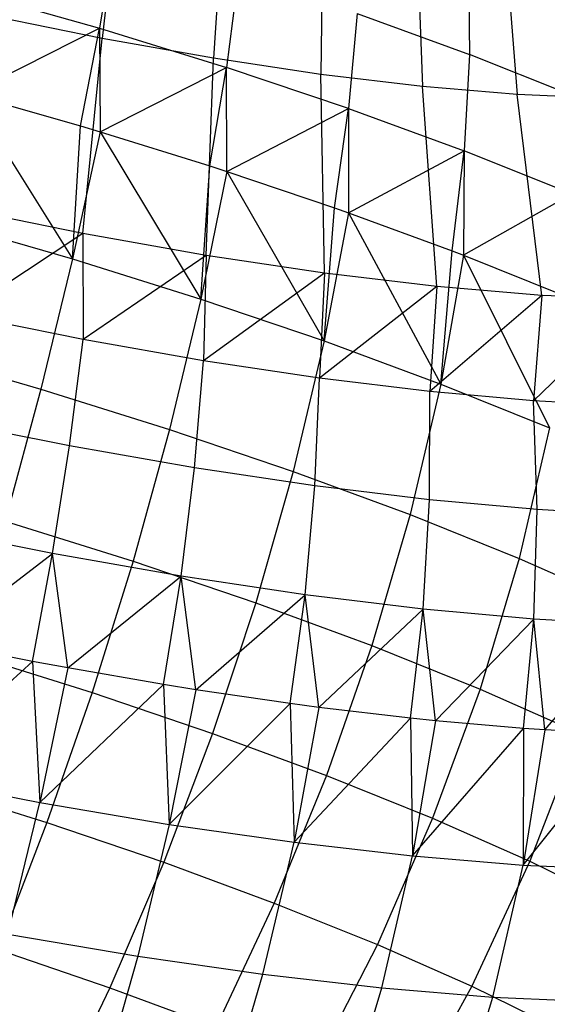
# Model space of a CAD drawing. Extents: x -11.4 to 11.4, y 1.8 to 24.6.
# Tile 61 of 199: x -2.415 to -2.027, y 12.133 to 12.857. Entities that reach past the tile are written whole.
import ezdxf

# ---------------------------------------------------------------- set-up
doc = ezdxf.new("R2010")
doc.units = 0
doc.header["$MEASUREMENT"] = 0
doc.layers.get('0').update_dxf_attribs({"color": 13, "linetype": 'CONTINUOUS'})

# ---------------------------------------------------------------- blocks, each defined once
blk = doc.blocks.new('GRUPUJ_4')
at = {"color": 0}
for p, q in [((9.06712, 11.14774, 5.02255), (9.05006, 11.00173, 5.06329)), ((9.06712, 11.14774, 5.02255), (9.05006, 11.00173, 5.06329)), ((9.14127, 11.13454, 4.99822), (9.13199, 10.98714, 5.03641)), ((9.14127, 11.13454, 4.99822), (9.13199, 10.98714, 5.03641)), ((9.21262, 11.12385, 4.96567), (9.21082, 10.97532, 5.00045)), ((9.21262, 11.12385, 4.96567), (9.21082, 10.97532, 5.00045)), ((9.28024, 11.11579, 4.92532), (9.28552, 10.96642, 4.95587)), ((9.28024, 11.11579, 4.92532), (9.28552, 10.96642, 4.95587)), ((9.34325, 11.11047, 4.87771), (9.35513, 10.96055, 4.90326)), ((9.34325, 11.11047, 4.87771), (9.35513, 10.96055, 4.90326)), ((9.05959, 11.07763, 3.40001), (9.04813, 11.00923, 3.3587)), ((9.05959, 11.07763, 3.40001), (9.04813, 11.00923, 3.3587)), ((9.31929, 11.05752, 3.54713), (9.32014, 10.98996, 3.50297)), ((9.31929, 11.05752, 3.54713), (9.32014, 10.98996, 3.50297)), ((9.1504, 11.04952, 3.42473), (9.14155, 10.98031, 3.38414)), ((9.1504, 11.04952, 3.42473), (9.14155, 10.98031, 3.38414)), ((8.95202, 11.03656, 3.34357), (9.04813, 11.00923, 3.3587)), ((8.95202, 11.03656, 3.34357), (9.04813, 11.00923, 3.3587)), ((9.05006, 11.00173, 5.06329), (8.96611, 11.01888, 5.08074)), ((9.05006, 11.00173, 5.06329), (8.96611, 11.01888, 5.08074)), ((9.23758, 11.02019, 3.45918), (9.23125, 10.95013, 3.41958)), ((9.23758, 11.02019, 3.45918), (9.23125, 10.95013, 3.41958)), ((9.23758, 11.02019, 3.45918), (9.32014, 10.98996, 3.50297)), ((9.23758, 11.02019, 3.45918), (9.32014, 10.98996, 3.50297)), ((8.95262, 10.9608, 3.31092), (9.04813, 11.00923, 3.3587)), ((8.95262, 10.9608, 3.31092), (9.04813, 11.00923, 3.3587)), ((9.03414, 10.93745, 3.32452), (9.04813, 11.00923, 3.3587)), ((9.03414, 10.93745, 3.32452), (9.04813, 11.00923, 3.3587)), ((9.04813, 11.00923, 3.3587), (9.04863, 10.93312, 3.32775)), ((9.04813, 11.00923, 3.3587), (9.04863, 10.93312, 3.32775)), ((9.04813, 11.00923, 3.3587), (9.14155, 10.98031, 3.38414)), ((9.04813, 11.00923, 3.3587), (9.14155, 10.98031, 3.38414)), ((9.03588, 10.8582, 5.11299), (9.05006, 11.00173, 5.06329)), ((9.03588, 10.8582, 5.11299), (9.05006, 11.00173, 5.06329)), ((9.13199, 10.98714, 5.03641), (9.05006, 11.00173, 5.06329)), ((9.13199, 10.98714, 5.03641), (9.05006, 11.00173, 5.06329)), ((9.32014, 10.98996, 3.50297), (9.31619, 10.91903, 3.46463)), ((9.32014, 10.98996, 3.50297), (9.31619, 10.91903, 3.46463)), ((9.39716, 10.95918, 3.5556), (9.32014, 10.98996, 3.50297)), ((9.39716, 10.95918, 3.5556), (9.32014, 10.98996, 3.50297)), ((9.12648, 10.84207, 5.08326), (9.13199, 10.98714, 5.03641)), ((9.12648, 10.84207, 5.08326), (9.13199, 10.98714, 5.03641)), ((9.21082, 10.97532, 5.00045), (9.13199, 10.98714, 5.03641)), ((9.21082, 10.97532, 5.00045), (9.13199, 10.98714, 5.03641)), ((9.04863, 10.93312, 3.32775), (9.14155, 10.98031, 3.38414)), ((9.04863, 10.93312, 3.32775), (9.14155, 10.98031, 3.38414)), ((9.1294, 10.90796, 3.35045), (9.14155, 10.98031, 3.38414)), ((9.1294, 10.90796, 3.35045), (9.14155, 10.98031, 3.38414)), ((9.23125, 10.95013, 3.41958), (9.14155, 10.98031, 3.38414)), ((9.14184, 10.90393, 3.35469), (9.14155, 10.98031, 3.38414)), ((9.23125, 10.95013, 3.41958), (9.14155, 10.98031, 3.38414)), ((9.14184, 10.90393, 3.35469), (9.14155, 10.98031, 3.38414)), ((9.21365, 10.829, 5.0435), (9.21082, 10.97532, 5.00045)), ((9.28552, 10.96642, 4.95587), (9.21082, 10.97532, 5.00045)), ((9.21365, 10.829, 5.0435), (9.21082, 10.97532, 5.00045)), ((9.28552, 10.96642, 4.95587), (9.21082, 10.97532, 5.00045)), ((8.95262, 10.9608, 3.31092), (9.03414, 10.93745, 3.32452)), ((8.95262, 10.9608, 3.31092), (9.02826, 10.83957, 3.29426)), ((8.95262, 10.9608, 3.31092), (9.03414, 10.93745, 3.32452)), ((8.95262, 10.9608, 3.31092), (9.02826, 10.83957, 3.29426)), ((9.29626, 10.81916, 4.9942), (9.28552, 10.96642, 4.95587)), ((9.29626, 10.81916, 4.9942), (9.28552, 10.96642, 4.95587)), ((9.35513, 10.96055, 4.90326), (9.28552, 10.96642, 4.95587)), ((9.35513, 10.96055, 4.90326), (9.28552, 10.96642, 4.95587)), ((9.37324, 10.81267, 4.93603), (9.35513, 10.96055, 4.90326)), ((9.41874, 10.95779, 4.84331), (9.35513, 10.96055, 4.90326)), ((9.37324, 10.81267, 4.93603), (9.35513, 10.96055, 4.90326)), ((9.41874, 10.95779, 4.84331), (9.35513, 10.96055, 4.90326)), ((9.14184, 10.90393, 3.35469), (9.23125, 10.95013, 3.41958)), ((9.14184, 10.90393, 3.35469), (9.23125, 10.95013, 3.41958)), ((9.22086, 10.87719, 3.38659), (9.23125, 10.95013, 3.41958)), ((9.22086, 10.87719, 3.38659), (9.23125, 10.95013, 3.41958)), ((9.23125, 10.95013, 3.41958), (9.23123, 10.87353, 3.39146)), ((9.23125, 10.95013, 3.41958), (9.23123, 10.87353, 3.39146)), ((9.23125, 10.95013, 3.41958), (9.31619, 10.91903, 3.46463)), ((9.23125, 10.95013, 3.41958), (9.31619, 10.91903, 3.46463)), ((9.02826, 10.83957, 3.29426), (9.03414, 10.93745, 3.32452)), ((9.02826, 10.83957, 3.29426), (9.03414, 10.93745, 3.32452)), ((9.04863, 10.93312, 3.32775), (9.02826, 10.83957, 3.29426)), ((9.04863, 10.93312, 3.32775), (9.02826, 10.83957, 3.29426)), ((9.03414, 10.93745, 3.32452), (9.04863, 10.93312, 3.32775)), ((9.03414, 10.93745, 3.32452), (9.04863, 10.93312, 3.32775)), ((9.04863, 10.93312, 3.32775), (9.1294, 10.90796, 3.35045)), ((9.04863, 10.93312, 3.32775), (9.12274, 10.80998, 3.32157)), ((9.04863, 10.93312, 3.32775), (9.12274, 10.80998, 3.32157)), ((9.04863, 10.93312, 3.32775), (9.1294, 10.90796, 3.35045)), ((9.23123, 10.87353, 3.39146), (9.31619, 10.91903, 3.46463)), ((9.23123, 10.87353, 3.39146), (9.31619, 10.91903, 3.46463)), ((9.30747, 10.84548, 3.43253), (9.31619, 10.91903, 3.46463)), ((9.30747, 10.84548, 3.43253), (9.31619, 10.91903, 3.46463)), ((9.31619, 10.91903, 3.46463), (9.31583, 10.84227, 3.43764)), ((9.31619, 10.91903, 3.46463), (9.31583, 10.84227, 3.43764)), ((9.39543, 10.88737, 3.51878), (9.31619, 10.91903, 3.46463)), ((9.39543, 10.88737, 3.51878), (9.31619, 10.91903, 3.46463)), ((9.12274, 10.80998, 3.32157), (9.1294, 10.90796, 3.35045)), ((9.12274, 10.80998, 3.32157), (9.1294, 10.90796, 3.35045)), ((9.14184, 10.90393, 3.35469), (9.12274, 10.80998, 3.32157)), ((9.14184, 10.90393, 3.35469), (9.12274, 10.80998, 3.32157)), ((9.1294, 10.90796, 3.35045), (9.14184, 10.90393, 3.35469)), ((9.1294, 10.90796, 3.35045), (9.14184, 10.90393, 3.35469)), ((9.14184, 10.90393, 3.35469), (9.22086, 10.87719, 3.38659)), ((9.14184, 10.90393, 3.35469), (9.21335, 10.77917, 3.35884)), ((9.14184, 10.90393, 3.35469), (9.22086, 10.87719, 3.38659)), ((9.14184, 10.90393, 3.35469), (9.21335, 10.77917, 3.35884)), ((9.39543, 10.88737, 3.51878), (9.31583, 10.84227, 3.43764)), ((9.39543, 10.88737, 3.51878), (9.31583, 10.84227, 3.43764)), ((9.03588, 10.8582, 5.11299), (8.94304, 10.87717, 5.13229)), ((9.03588, 10.8582, 5.11299), (8.94304, 10.87717, 5.13229)), ((9.21335, 10.77917, 3.35884), (9.22086, 10.87719, 3.38659)), ((9.21335, 10.77917, 3.35884), (9.22086, 10.87719, 3.38659)), ((9.22086, 10.87719, 3.38659), (9.23123, 10.87353, 3.39146)), ((9.22086, 10.87719, 3.38659), (9.23123, 10.87353, 3.39146)), ((8.93094, 10.86763, 3.27721), (9.02826, 10.83957, 3.29426)), ((8.93094, 10.86763, 3.27721), (9.02826, 10.83957, 3.29426)), ((9.23123, 10.87353, 3.39146), (9.21335, 10.77917, 3.35884)), ((9.23123, 10.87353, 3.39146), (9.21335, 10.77917, 3.35884)), ((9.23123, 10.87353, 3.39146), (9.30747, 10.84548, 3.43253)), ((9.23123, 10.87353, 3.39146), (9.29909, 10.74749, 3.40565)), ((9.23123, 10.87353, 3.39146), (9.30747, 10.84548, 3.43253)), ((9.23123, 10.87353, 3.39146), (9.29909, 10.74749, 3.40565)), ((9.03588, 10.8582, 5.11299), (8.94548, 10.7985, 5.15574)), ((9.03588, 10.8582, 5.11299), (8.94548, 10.7985, 5.15574)), ((9.12648, 10.84207, 5.08326), (9.03588, 10.8582, 5.11299)), ((9.12648, 10.84207, 5.08326), (9.03588, 10.8582, 5.11299)), ((9.03588, 10.8582, 5.11299), (9.03608, 10.78027, 5.13564)), ((9.03588, 10.8582, 5.11299), (9.03608, 10.78027, 5.13564)), ((9.29909, 10.74749, 3.40565), (9.30747, 10.84548, 3.43253)), ((9.29909, 10.74749, 3.40565), (9.30747, 10.84548, 3.43253)), ((9.30747, 10.84548, 3.43253), (9.31583, 10.84227, 3.43764)), ((9.30747, 10.84548, 3.43253), (9.31583, 10.84227, 3.43764)), ((9.02826, 10.83957, 3.29426), (9.00494, 10.74375, 3.27055)), ((9.02826, 10.83957, 3.29426), (9.00494, 10.74375, 3.27055)), ((9.02826, 10.83957, 3.29426), (9.12274, 10.80998, 3.32157)), ((9.02826, 10.83957, 3.29426), (9.12274, 10.80998, 3.32157)), ((9.12648, 10.84207, 5.08326), (9.03608, 10.78027, 5.13564)), ((9.12648, 10.84207, 5.08326), (9.03608, 10.78027, 5.13564)), ((9.12648, 10.84207, 5.08326), (9.12454, 10.76464, 5.10606)), ((9.12648, 10.84207, 5.08326), (9.12454, 10.76464, 5.10606)), ((9.21365, 10.829, 5.0435), (9.12648, 10.84207, 5.08326)), ((9.21365, 10.829, 5.0435), (9.12648, 10.84207, 5.08326)), ((9.31583, 10.84227, 3.43764), (9.29909, 10.74749, 3.40565)), ((9.31583, 10.84227, 3.43764), (9.29909, 10.74749, 3.40565)), ((9.31583, 10.84227, 3.43764), (9.38826, 10.8132, 3.48774)), ((9.31583, 10.84227, 3.43764), (9.37904, 10.71527, 3.4615)), ((9.31583, 10.84227, 3.43764), (9.38826, 10.8132, 3.48774)), ((9.31583, 10.84227, 3.43764), (9.37904, 10.71527, 3.4615)), ((9.21365, 10.829, 5.0435), (9.12454, 10.76464, 5.10606)), ((9.21365, 10.829, 5.0435), (9.12454, 10.76464, 5.10606)), ((9.21365, 10.829, 5.0435), (9.20986, 10.75181, 5.06732)), ((9.21365, 10.829, 5.0435), (9.20986, 10.75181, 5.06732)), ((9.29626, 10.81916, 4.9942), (9.21365, 10.829, 5.0435)), ((9.29626, 10.81916, 4.9942), (9.21365, 10.829, 5.0435)), ((9.29626, 10.81916, 4.9942), (9.20986, 10.75181, 5.06732)), ((9.29626, 10.81916, 4.9942), (9.20986, 10.75181, 5.06732)), ((9.29626, 10.81916, 4.9942), (9.29108, 10.7419, 5.01988)), ((9.29626, 10.81916, 4.9942), (9.29108, 10.7419, 5.01988)), ((9.37324, 10.81267, 4.93603), (9.29626, 10.81916, 4.9942)), ((9.37324, 10.81267, 4.93603), (9.29626, 10.81916, 4.9942)), ((9.12274, 10.80998, 3.32157), (9.09969, 10.71407, 3.29794)), ((9.12274, 10.80998, 3.32157), (9.09969, 10.71407, 3.29794)), ((9.12274, 10.80998, 3.32157), (9.21335, 10.77917, 3.35884)), ((9.12274, 10.80998, 3.32157), (9.21335, 10.77917, 3.35884)), ((9.37324, 10.81267, 4.93603), (9.29108, 10.7419, 5.01988)), ((9.37324, 10.81267, 4.93603), (9.29108, 10.7419, 5.01988)), ((9.37324, 10.81267, 4.93603), (9.36727, 10.73505, 4.96427)), ((9.37324, 10.81267, 4.93603), (9.36727, 10.73505, 4.96427)), ((9.44357, 10.80962, 4.86973), (9.36727, 10.73505, 4.96427)), ((9.44357, 10.80962, 4.86973), (9.36727, 10.73505, 4.96427)), ((9.44357, 10.80962, 4.86973), (9.37324, 10.81267, 4.93603)), ((9.44357, 10.80962, 4.86973), (9.37324, 10.81267, 4.93603)), ((9.03608, 10.78027, 5.13564), (8.94548, 10.7985, 5.15574)), ((9.03608, 10.78027, 5.13564), (8.94548, 10.7985, 5.15574)), ((9.02602, 10.70202, 5.15272), (9.03608, 10.78027, 5.13564)), ((9.02602, 10.70202, 5.15272), (9.03608, 10.78027, 5.13564)), ((9.12454, 10.76464, 5.10606), (9.03608, 10.78027, 5.13564)), ((9.12454, 10.76464, 5.10606), (9.03608, 10.78027, 5.13564)), ((9.21335, 10.77917, 3.35884), (9.19055, 10.68318, 3.33531)), ((9.21335, 10.77917, 3.35884), (9.19055, 10.68318, 3.33531)), ((9.21335, 10.77917, 3.35884), (9.29909, 10.74749, 3.40565)), ((9.21335, 10.77917, 3.35884), (9.29909, 10.74749, 3.40565)), ((8.90735, 10.77189, 3.25345), (9.00494, 10.74375, 3.27055)), ((8.90735, 10.77189, 3.25345), (9.00494, 10.74375, 3.27055)), ((9.11789, 10.68579, 5.12199), (9.12454, 10.76464, 5.10606)), ((9.11789, 10.68579, 5.12199), (9.12454, 10.76464, 5.10606)), ((9.20986, 10.75181, 5.06732), (9.12454, 10.76464, 5.10606)), ((9.20986, 10.75181, 5.06732), (9.12454, 10.76464, 5.10606)), ((9.2065, 10.67246, 5.08177), (9.20986, 10.75181, 5.06732)), ((9.2065, 10.67246, 5.08177), (9.20986, 10.75181, 5.06732)), ((9.29108, 10.7419, 5.01988), (9.20986, 10.75181, 5.06732)), ((9.29108, 10.7419, 5.01988), (9.20986, 10.75181, 5.06732)), ((9.00494, 10.74375, 3.27055), (8.97893, 10.64667, 3.25686)), ((9.00494, 10.74375, 3.27055), (8.97893, 10.64667, 3.25686)), ((9.00494, 10.74375, 3.27055), (9.09969, 10.71407, 3.29794)), ((9.00494, 10.74375, 3.27055), (9.09969, 10.71407, 3.29794)), ((9.29909, 10.74749, 3.40565), (9.27654, 10.65141, 3.38225)), ((9.29909, 10.74749, 3.40565), (9.27654, 10.65141, 3.38225)), ((9.29909, 10.74749, 3.40565), (9.37904, 10.71527, 3.4615)), ((9.29909, 10.74749, 3.40565), (9.37904, 10.71527, 3.4615)), ((9.29085, 10.66217, 5.0325), (9.29108, 10.7419, 5.01988)), ((9.29085, 10.66217, 5.0325), (9.29108, 10.7419, 5.01988)), ((9.36727, 10.73505, 4.96427), (9.29108, 10.7419, 5.01988)), ((9.36727, 10.73505, 4.96427), (9.29108, 10.7419, 5.01988)), ((9.36998, 10.65505, 4.97474), (9.36727, 10.73505, 4.96427)), ((9.43757, 10.73132, 4.90111), (9.36727, 10.73505, 4.96427)), ((9.36998, 10.65505, 4.97474), (9.36727, 10.73505, 4.96427)), ((9.43757, 10.73132, 4.90111), (9.36727, 10.73505, 4.96427)), ((9.02602, 10.70202, 5.15272), (8.93192, 10.72096, 5.17359)), ((9.02602, 10.70202, 5.15272), (8.93192, 10.72096, 5.17359)), ((9.37904, 10.71527, 3.4615), (9.35671, 10.6191, 3.43826)), ((9.37904, 10.71527, 3.4615), (9.35671, 10.6191, 3.43826)), ((9.09969, 10.71407, 3.29794), (9.07293, 10.61723, 3.28403)), ((9.09969, 10.71407, 3.29794), (9.07293, 10.61723, 3.28403)), ((9.09969, 10.71407, 3.29794), (9.19055, 10.68318, 3.33531)), ((9.09969, 10.71407, 3.29794), (9.19055, 10.68318, 3.33531)), ((9.01359, 10.62279, 5.16193), (9.02602, 10.70202, 5.15272)), ((9.01359, 10.62279, 5.16193), (9.02602, 10.70202, 5.15272)), ((9.11789, 10.68579, 5.12199), (9.02602, 10.70202, 5.15272)), ((9.11789, 10.68579, 5.12199), (9.02602, 10.70202, 5.15272)), ((9.10811, 10.60609, 5.13032), (9.11789, 10.68579, 5.12199)), ((9.10811, 10.60609, 5.13032), (9.11789, 10.68579, 5.12199)), ((9.2065, 10.67246, 5.08177), (9.11789, 10.68579, 5.12199)), ((9.2065, 10.67246, 5.08177), (9.11789, 10.68579, 5.12199)), ((9.19055, 10.68318, 3.33531), (9.16309, 10.58658, 3.32111)), ((9.19055, 10.68318, 3.33531), (9.16309, 10.58658, 3.32111)), ((9.19055, 10.68318, 3.33531), (9.27654, 10.65141, 3.38225)), ((9.19055, 10.68318, 3.33531), (9.27654, 10.65141, 3.38225)), ((9.19928, 10.59238, 5.08893), (9.2065, 10.67246, 5.08177)), ((9.19928, 10.59238, 5.08893), (9.2065, 10.67246, 5.08177)), ((9.29085, 10.66217, 5.0325), (9.2065, 10.67246, 5.08177)), ((9.29085, 10.66217, 5.0325), (9.2065, 10.67246, 5.08177)), ((9.28605, 10.5818, 5.03824), (9.29085, 10.66217, 5.0325)), ((9.28605, 10.5818, 5.03824), (9.29085, 10.66217, 5.0325)), ((9.36998, 10.65505, 4.97474), (9.29085, 10.66217, 5.0325)), ((9.36998, 10.65505, 4.97474), (9.29085, 10.66217, 5.0325)), ((9.27654, 10.65141, 3.38225), (9.24841, 10.55505, 3.36769)), ((9.27654, 10.65141, 3.38225), (9.24841, 10.55505, 3.36769)), ((9.27654, 10.65141, 3.38225), (9.35671, 10.6191, 3.43826)), ((9.27654, 10.65141, 3.38225), (9.35671, 10.6191, 3.43826)), ((9.36746, 10.57447, 4.97881), (9.36998, 10.65505, 4.97474)), ((9.36746, 10.57447, 4.97881), (9.36998, 10.65505, 4.97474)), ((9.44299, 10.65118, 4.90914), (9.36998, 10.65505, 4.97474)), ((9.44299, 10.65118, 4.90914), (9.36998, 10.65505, 4.97474)), ((9.01359, 10.62279, 5.16193), (8.91678, 10.64228, 5.1834)), ((9.01359, 10.62279, 5.16193), (8.91678, 10.64228, 5.1834)), ((8.97893, 10.64667, 3.25686), (9.07293, 10.61723, 3.28403)), ((8.97893, 10.64667, 3.25686), (9.07293, 10.61723, 3.28403)), ((8.92836, 10.55738, 5.17993), (9.01359, 10.62279, 5.16193)), ((8.92836, 10.55738, 5.17993), (9.01359, 10.62279, 5.16193)), ((8.99892, 10.54342, 5.16317), (9.01359, 10.62279, 5.16193)), ((8.99892, 10.54342, 5.16317), (9.01359, 10.62279, 5.16193)), ((9.0249, 10.53859, 5.15557), (9.01359, 10.62279, 5.16193)), ((9.10811, 10.60609, 5.13032), (9.01359, 10.62279, 5.16193)), ((9.0249, 10.53859, 5.15557), (9.01359, 10.62279, 5.16193)), ((9.10811, 10.60609, 5.13032), (9.01359, 10.62279, 5.16193)), ((9.07293, 10.61723, 3.28403), (9.04276, 10.52047, 3.28)), ((9.07293, 10.61723, 3.28403), (9.04276, 10.52047, 3.28)), ((9.07293, 10.61723, 3.28403), (9.16309, 10.58658, 3.32111)), ((9.07293, 10.61723, 3.28403), (9.16309, 10.58658, 3.32111)), ((9.35671, 10.6191, 3.43826), (9.32795, 10.523, 3.42325)), ((9.35671, 10.6191, 3.43826), (9.32795, 10.523, 3.42325)), ((9.35671, 10.6191, 3.43826), (9.43019, 10.58662, 3.50271)), ((9.35671, 10.6191, 3.43826), (9.43019, 10.58662, 3.50271)), ((9.0249, 10.53859, 5.15557), (9.10811, 10.60609, 5.13032)), ((9.0249, 10.53859, 5.15557), (9.10811, 10.60609, 5.13032)), ((9.0953, 10.5264, 5.13094), (9.10811, 10.60609, 5.13032)), ((9.0953, 10.5264, 5.13094), (9.10811, 10.60609, 5.13032)), ((9.1189, 10.52261, 5.12131), (9.10811, 10.60609, 5.13032)), ((9.1189, 10.52261, 5.12131), (9.10811, 10.60609, 5.13032)), ((9.19928, 10.59238, 5.08893), (9.10811, 10.60609, 5.13032)), ((9.19928, 10.59238, 5.08893), (9.10811, 10.60609, 5.13032)), ((9.1189, 10.52261, 5.12131), (9.19928, 10.59238, 5.08893)), ((9.1189, 10.52261, 5.12131), (9.19928, 10.59238, 5.08893)), ((9.18826, 10.51241, 5.08874), (9.19928, 10.59238, 5.08893)), ((9.18826, 10.51241, 5.08874), (9.19928, 10.59238, 5.08893)), ((9.20934, 10.5096, 5.07751), (9.19928, 10.59238, 5.08893)), ((9.20934, 10.5096, 5.07751), (9.19928, 10.59238, 5.08893)), ((9.28605, 10.5818, 5.03824), (9.19928, 10.59238, 5.08893)), ((9.28605, 10.5818, 5.03824), (9.19928, 10.59238, 5.08893)), ((9.16309, 10.58658, 3.32111), (9.13125, 10.49039, 3.31639)), ((9.16309, 10.58658, 3.32111), (9.13125, 10.49039, 3.31639)), ((9.16309, 10.58658, 3.32111), (9.24841, 10.55505, 3.36769)), ((9.16309, 10.58658, 3.32111), (9.24841, 10.55505, 3.36769)), ((9.20934, 10.5096, 5.07751), (9.28605, 10.5818, 5.03824)), ((9.20934, 10.5096, 5.07751), (9.28605, 10.5818, 5.03824)), ((9.27674, 10.50162, 5.03705), (9.28605, 10.5818, 5.03824)), ((9.27674, 10.50162, 5.03705), (9.28605, 10.5818, 5.03824)), ((9.29523, 10.49972, 5.02466), (9.28605, 10.5818, 5.03824)), ((9.29523, 10.49972, 5.02466), (9.28605, 10.5818, 5.03824)), ((9.36746, 10.57447, 4.97881), (9.28605, 10.5818, 5.03824)), ((9.36746, 10.57447, 4.97881), (9.28605, 10.5818, 5.03824)), ((9.29523, 10.49972, 5.02466), (9.36746, 10.57447, 4.97881)), ((9.29523, 10.49972, 5.02466), (9.36746, 10.57447, 4.97881)), ((9.35975, 10.49416, 4.97646), (9.36746, 10.57447, 4.97881)), ((9.35975, 10.49416, 4.97646), (9.36746, 10.57447, 4.97881)), ((9.37561, 10.49307, 4.96333), (9.36746, 10.57447, 4.97881)), ((9.44258, 10.57049, 4.91133), (9.36746, 10.57447, 4.97881)), ((9.37561, 10.49307, 4.96333), (9.36746, 10.57447, 4.97881)), ((9.44258, 10.57049, 4.91133), (9.36746, 10.57447, 4.97881)), ((9.37561, 10.49307, 4.96333), (9.44258, 10.57049, 4.91133)), ((9.37561, 10.49307, 4.96333), (9.44258, 10.57049, 4.91133)), ((8.99892, 10.54342, 5.16317), (8.92836, 10.55738, 5.17993)), ((8.99892, 10.54342, 5.16317), (8.92836, 10.55738, 5.17993)), ((9.24841, 10.55505, 3.36769), (9.21499, 10.45945, 3.36211)), ((9.24841, 10.55505, 3.36769), (9.21499, 10.45945, 3.36211)), ((9.24841, 10.55505, 3.36769), (9.32795, 10.523, 3.42325)), ((9.24841, 10.55505, 3.36769), (9.32795, 10.523, 3.42325)), ((8.9505, 10.54937, 3.25333), (9.04276, 10.52047, 3.28)), ((8.9505, 10.54937, 3.25333), (9.04276, 10.52047, 3.28)), ((8.90634, 10.45872, 5.17166), (8.99892, 10.54342, 5.16317)), ((8.90634, 10.45872, 5.17166), (8.99892, 10.54342, 5.16317)), ((9.0249, 10.53859, 5.15557), (8.99892, 10.54342, 5.16317)), ((8.99892, 10.54342, 5.16317), (9.0042, 10.43967, 5.14698)), ((8.99892, 10.54342, 5.16317), (9.0042, 10.43967, 5.14698)), ((9.0249, 10.53859, 5.15557), (8.99892, 10.54342, 5.16317)), ((9.0249, 10.53859, 5.15557), (9.0042, 10.43967, 5.14698)), ((9.0249, 10.53859, 5.15557), (9.0042, 10.43967, 5.14698)), ((9.0953, 10.5264, 5.13094), (9.0249, 10.53859, 5.15557)), ((9.0953, 10.5264, 5.13094), (9.0249, 10.53859, 5.15557)), ((9.0042, 10.43967, 5.14698), (9.0953, 10.5264, 5.13094)), ((9.0042, 10.43967, 5.14698), (9.0953, 10.5264, 5.13094)), ((9.1189, 10.52261, 5.12131), (9.0953, 10.5264, 5.13094)), ((9.0953, 10.5264, 5.13094), (9.09949, 10.42347, 5.11225)), ((9.0953, 10.5264, 5.13094), (9.09949, 10.42347, 5.11225)), ((9.1189, 10.52261, 5.12131), (9.0953, 10.5264, 5.13094)), ((9.04276, 10.52047, 3.28), (9.0095, 10.42484, 3.28589)), ((9.04276, 10.52047, 3.28), (9.0095, 10.42484, 3.28589)), ((9.04276, 10.52047, 3.28), (9.13125, 10.49039, 3.31639)), ((9.04276, 10.52047, 3.28), (9.13125, 10.49039, 3.31639)), ((9.1189, 10.52261, 5.12131), (9.09949, 10.42347, 5.11225)), ((9.1189, 10.52261, 5.12131), (9.09949, 10.42347, 5.11225)), ((9.18826, 10.51241, 5.08874), (9.1189, 10.52261, 5.12131)), ((9.18826, 10.51241, 5.08874), (9.1189, 10.52261, 5.12131)), ((9.32795, 10.523, 3.42325), (9.29307, 10.42799, 3.41665)), ((9.32795, 10.523, 3.42325), (9.29307, 10.42799, 3.41665)), ((9.32795, 10.523, 3.42325), (9.40085, 10.49077, 3.4872)), ((9.32795, 10.523, 3.42325), (9.40085, 10.49077, 3.4872)), ((9.09949, 10.42347, 5.11225), (9.18826, 10.51241, 5.08874)), ((9.09949, 10.42347, 5.11225), (9.18826, 10.51241, 5.08874)), ((9.20934, 10.5096, 5.07751), (9.18826, 10.51241, 5.08874)), ((9.20934, 10.5096, 5.07751), (9.18826, 10.51241, 5.08874)), ((9.18826, 10.51241, 5.08874), (9.19116, 10.41029, 5.06785)), ((9.18826, 10.51241, 5.08874), (9.19116, 10.41029, 5.06785)), ((9.20934, 10.5096, 5.07751), (9.19116, 10.41029, 5.06785)), ((9.20934, 10.5096, 5.07751), (9.19116, 10.41029, 5.06785)), ((9.27674, 10.50162, 5.03705), (9.20934, 10.5096, 5.07751)), ((9.27674, 10.50162, 5.03705), (9.20934, 10.5096, 5.07751)), ((9.19116, 10.41029, 5.06785), (9.27674, 10.50162, 5.03705)), ((9.19116, 10.41029, 5.06785), (9.27674, 10.50162, 5.03705)), ((9.29523, 10.49972, 5.02466), (9.27674, 10.50162, 5.03705)), ((9.29523, 10.49972, 5.02466), (9.27674, 10.50162, 5.03705)), ((9.27674, 10.50162, 5.03705), (9.27821, 10.40027, 5.01428)), ((9.27674, 10.50162, 5.03705), (9.27821, 10.40027, 5.01428)), ((9.29523, 10.49972, 5.02466), (9.27821, 10.40027, 5.01428)), ((9.29523, 10.49972, 5.02466), (9.27821, 10.40027, 5.01428)), ((9.35975, 10.49416, 4.97646), (9.29523, 10.49972, 5.02466)), ((9.35975, 10.49416, 4.97646), (9.29523, 10.49972, 5.02466)), ((9.13125, 10.49039, 3.31639), (9.09538, 10.39564, 3.32121)), ((9.13125, 10.49039, 3.31639), (9.09538, 10.39564, 3.32121)), ((9.13125, 10.49039, 3.31639), (9.21499, 10.45945, 3.36211)), ((9.13125, 10.49039, 3.31639), (9.21499, 10.45945, 3.36211)), ((9.27821, 10.40027, 5.01428), (9.35975, 10.49416, 4.97646)), ((9.27821, 10.40027, 5.01428), (9.35975, 10.49416, 4.97646)), ((9.35975, 10.49416, 4.97646), (9.35969, 10.39353, 4.95212)), ((9.35975, 10.49416, 4.97646), (9.35969, 10.39353, 4.95212)), ((9.37561, 10.49307, 4.96333), (9.35969, 10.39353, 4.95212)), ((9.37561, 10.49307, 4.96333), (9.35969, 10.39353, 4.95212)), ((9.35969, 10.39353, 4.95212), (9.43634, 10.49009, 4.90765)), ((9.35969, 10.39353, 4.95212), (9.43634, 10.49009, 4.90765)), ((9.37561, 10.49307, 4.96333), (9.35975, 10.49416, 4.97646)), ((9.37561, 10.49307, 4.96333), (9.35975, 10.49416, 4.97646)), ((9.40085, 10.49077, 3.4872), (9.36462, 10.39635, 3.47941)), ((9.40085, 10.49077, 3.4872), (9.36462, 10.39635, 3.47941)), ((9.43634, 10.49009, 4.90765), (9.37561, 10.49307, 4.96333)), ((9.43634, 10.49009, 4.90765), (9.37561, 10.49307, 4.96333)), ((8.90634, 10.45872, 5.17166), (9.0042, 10.43967, 5.14698)), ((8.90634, 10.45872, 5.17166), (9.0042, 10.43967, 5.14698)), ((9.21499, 10.45945, 3.36211), (9.17665, 10.3656, 3.36558)), ((9.21499, 10.45945, 3.36211), (9.17665, 10.3656, 3.36558)), ((9.21499, 10.45945, 3.36211), (9.29307, 10.42799, 3.41665)), ((9.21499, 10.45945, 3.36211), (9.29307, 10.42799, 3.41665)), ((8.91995, 10.45289, 3.26001), (9.0095, 10.42484, 3.28589)), ((8.91995, 10.45289, 3.26001), (9.0095, 10.42484, 3.28589)), ((8.98082, 10.34272, 5.12848), (9.0042, 10.43967, 5.14698)), ((8.98082, 10.34272, 5.12848), (9.0042, 10.43967, 5.14698)), ((9.0042, 10.43967, 5.14698), (9.09949, 10.42347, 5.11225)), ((9.0042, 10.43967, 5.14698), (9.09949, 10.42347, 5.11225)), ((9.0095, 10.42484, 3.28589), (8.97349, 10.33133, 3.30164)), ((9.0095, 10.42484, 3.28589), (8.97349, 10.33133, 3.30164)), ((9.0095, 10.42484, 3.28589), (9.09538, 10.39564, 3.32121)), ((9.0095, 10.42484, 3.28589), (9.09538, 10.39564, 3.32121)), ((9.29307, 10.42799, 3.41665), (9.25243, 10.33507, 3.41851)), ((9.29307, 10.42799, 3.41665), (9.25243, 10.33507, 3.41851)), ((9.29307, 10.42799, 3.41665), (9.36462, 10.39635, 3.47941)), ((9.29307, 10.42799, 3.41665), (9.36462, 10.39635, 3.47941)), ((9.09949, 10.42347, 5.11225), (9.07637, 10.32648, 5.09365)), ((9.09949, 10.42347, 5.11225), (9.07637, 10.32648, 5.09365)), ((9.09949, 10.42347, 5.11225), (9.19116, 10.41029, 5.06785)), ((9.09949, 10.42347, 5.11225), (9.19116, 10.41029, 5.06785)), ((9.1683, 10.31326, 5.04913), (9.19116, 10.41029, 5.06785)), ((9.1683, 10.31326, 5.04913), (9.19116, 10.41029, 5.06785)), ((9.19116, 10.41029, 5.06785), (9.27821, 10.40027, 5.01428)), ((9.19116, 10.41029, 5.06785), (9.27821, 10.40027, 5.01428)), ((9.09538, 10.39564, 3.32121), (9.05585, 10.30333, 3.33551)), ((9.09538, 10.39564, 3.32121), (9.05585, 10.30333, 3.33551)), ((9.09538, 10.39564, 3.32121), (9.17665, 10.3656, 3.36558)), ((9.09538, 10.39564, 3.32121), (9.17665, 10.3656, 3.36558)), ((9.2556, 10.30321, 4.99541), (9.27821, 10.40027, 5.01428)), ((9.2556, 10.30321, 4.99541), (9.27821, 10.40027, 5.01428)), ((9.27821, 10.40027, 5.01428), (9.35969, 10.39353, 4.95212)), ((9.27821, 10.40027, 5.01428), (9.35969, 10.39353, 4.95212)), ((9.36462, 10.39635, 3.47941), (9.32187, 10.30437, 3.47943)), ((9.36462, 10.39635, 3.47941), (9.32187, 10.30437, 3.47943)), ((9.36462, 10.39635, 3.47941), (9.42886, 10.36489, 3.54972)), ((9.36462, 10.39635, 3.47941), (9.42886, 10.36489, 3.54972)), ((9.3373, 10.29645, 4.93307), (9.35969, 10.39353, 4.95212)), ((9.3373, 10.29645, 4.93307), (9.35969, 10.39353, 4.95212)), ((9.35969, 10.39353, 4.95212), (9.4347, 10.39013, 4.88205)), ((9.35969, 10.39353, 4.95212), (9.4347, 10.39013, 4.88205)), ((9.17665, 10.3656, 3.36558), (9.13379, 10.27453, 3.37806)), ((9.17665, 10.3656, 3.36558), (9.13379, 10.27453, 3.37806)), ((9.17665, 10.3656, 3.36558), (9.25243, 10.33507, 3.41851)), ((9.17665, 10.3656, 3.36558), (9.25243, 10.33507, 3.41851)), ((8.98082, 10.34272, 5.12848), (9.07637, 10.32648, 5.09365)), ((8.98082, 10.34272, 5.12848), (9.07637, 10.32648, 5.09365)), ((8.97349, 10.33133, 3.30164), (9.05585, 10.30333, 3.33551)), ((8.97349, 10.33133, 3.30164), (9.05585, 10.30333, 3.33551)), ((9.25243, 10.33507, 3.41851), (9.20646, 10.24524, 3.42883)), ((9.25243, 10.33507, 3.41851), (9.20646, 10.24524, 3.42883)), ((9.25243, 10.33507, 3.41851), (9.32187, 10.30437, 3.47943)), ((9.25243, 10.33507, 3.41851), (9.32187, 10.30437, 3.47943)), ((9.07637, 10.32648, 5.09365), (9.0498, 10.23266, 5.06571)), ((9.07637, 10.32648, 5.09365), (9.0498, 10.23266, 5.06571)), ((9.07637, 10.32648, 5.09365), (9.1683, 10.31326, 5.04913)), ((9.07637, 10.32648, 5.09365), (9.1683, 10.31326, 5.04913)), ((9.14101, 10.21954, 5.02154), (9.1683, 10.31326, 5.04913)), ((9.14101, 10.21954, 5.02154), (9.1683, 10.31326, 5.04913)), ((9.1683, 10.31326, 5.04913), (9.2556, 10.30321, 4.99541)), ((9.1683, 10.31326, 5.04913), (9.2556, 10.30321, 4.99541)), ((9.05585, 10.30333, 3.33551), (9.01309, 10.21444, 3.35915)), ((9.05585, 10.30333, 3.33551), (9.01309, 10.21444, 3.35915)), ((9.05585, 10.30333, 3.33551), (9.13379, 10.27453, 3.37806)), ((9.05585, 10.30333, 3.33551), (9.13379, 10.27453, 3.37806)), ((9.22763, 10.20958, 4.96824), (9.2556, 10.30321, 4.99541)), ((9.22763, 10.20958, 4.96824), (9.2556, 10.30321, 4.99541)), ((9.2556, 10.30321, 4.99541), (9.3373, 10.29645, 4.93307)), ((9.2556, 10.30321, 4.99541), (9.3373, 10.29645, 4.93307)), ((9.32187, 10.30437, 3.47943), (9.27306, 10.2158, 3.48725)), ((9.32187, 10.30437, 3.47943), (9.27306, 10.2158, 3.48725)), ((9.32187, 10.30437, 3.47943), (9.38422, 10.27384, 3.54766)), ((9.32187, 10.30437, 3.47943), (9.38422, 10.27384, 3.54766)), ((9.3087, 10.20287, 4.90639), (9.3373, 10.29645, 4.93307)), ((9.3087, 10.20287, 4.90639), (9.3373, 10.29645, 4.93307)), ((9.3373, 10.29645, 4.93307), (9.41253, 10.29305, 4.8628)), ((9.3373, 10.29645, 4.93307), (9.41253, 10.29305, 4.8628))]:
    blk.add_line(p, q, dxfattribs=at)
blk = doc.blocks.new('SATELLITE_M_ZWIS-11230-112')
at = {"color": 0}
blk.add_blockref('GRUPUJ_4', (-11.40464, 1.84184, 0.62927), dxfattribs=at)

msp = doc.modelspace()

# ---------------------------------------------------------------- block references
at = {"color": 0}
msp.add_blockref('SATELLITE_M_ZWIS-11230-112', (0, 0), dxfattribs=at)

doc.saveas('drawing.dxf')
